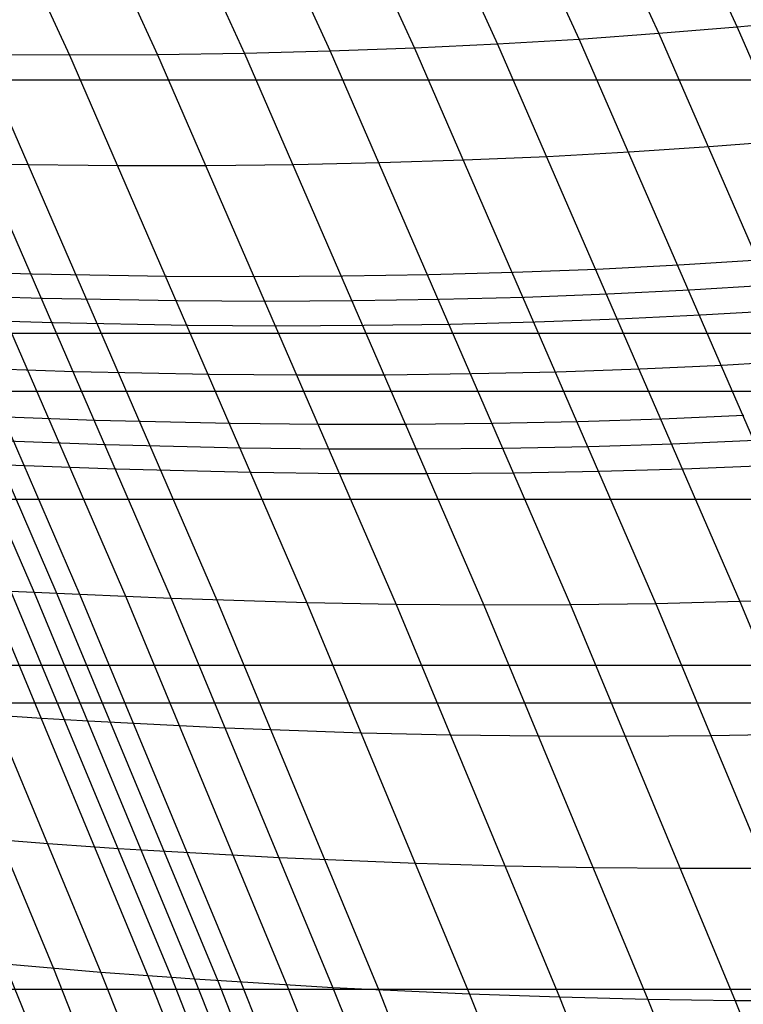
# Model space of a CAD drawing. Extents: x -260 to 296, y -277 to 294.
# Tile 180 of 241: x 216.02 to 222.72, y 67.34 to 76.46. Entities that reach past the tile are written whole.
import ezdxf

# ---------------------------------------------------------------- set-up
doc = ezdxf.new("R2010")
doc.units = 0
doc.layers.add('PREDEFINITO', color=7, linetype='CONTINUOUS')

msp = doc.modelspace()

# ---------------------------------------------------------------- linework, layer by layer
at = {"layer": 'PREDEFINITO'}
for p, q in [((219.0667, 82.5869, 430.6092), (221.9407, 76.3356, 430.4567)), ((219.7814, 82.6663, 430.0085), (222.6655, 76.3963, 429.8444)), ((218.3369, 82.5148, 431.1954), (221.2004, 76.2827, 431.0541)), ((217.5927, 82.4502, 431.7662), (220.4456, 76.2379, 431.6359)), ((216.0637, 82.3436, 432.8591), (218.8948, 76.1724, 432.7493)), ((216.8347, 82.3931, 432.321), (219.6767, 76.2011, 432.2011)), ((213.6815, 82.2411, 434.3686), (216.4786, 76.1349, 434.2865)), ((214.4867, 82.2675, 433.8845), (217.2952, 76.1392, 433.7936)), ((215.2807, 82.3017, 433.3803), (218.1006, 76.1517, 433.2801)), ((222.6655, 76.3963, 429.8444), (221.9407, 76.3356, 430.4567)), ((223.3742, 76.4649, 429.2177), (222.6655, 76.3963, 429.8444)), ((222.6655, 76.3963, 429.8444), (224.935, 71.1787, 429.8313)), ((221.9407, 76.3356, 430.4567), (221.2004, 76.2827, 431.0541)), ((221.9407, 76.3356, 430.4567), (224.2021, 71.1347, 430.4527)), ((219.6767, 76.2011, 432.2011), (218.8948, 76.1724, 432.7493)), ((220.4456, 76.2379, 431.6359), (219.6767, 76.2011, 432.2011)), ((219.6767, 76.2011, 432.2011), (221.9131, 71.0529, 432.2226)), ((221.2004, 76.2827, 431.0541), (220.4456, 76.2379, 431.6359)), ((220.4456, 76.2379, 431.6359), (222.6904, 71.0717, 431.6492)), ((221.2004, 76.2827, 431.0541), (223.4537, 71.099, 431.0589)), ((213.977, 76.1703, 435.6598), (216.1502, 71.1561, 435.7302)), ((214.1874, 76.1647, 435.5495), (216.3629, 71.1454, 435.6183)), ((214.3976, 76.1595, 435.4386), (216.5754, 71.1353, 435.506)), ((214.8171, 76.1506, 435.2151), (216.9996, 71.1165, 435.2794)), ((216.4786, 76.1349, 434.2865), (215.2352, 76.1437, 434.9887)), ((215.2352, 76.1437, 434.9887), (217.4224, 71.0997, 435.0498)), ((215.6517, 76.1387, 434.7588), (217.8435, 71.0849, 434.8168)), ((217.2952, 76.1392, 433.7936), (216.4786, 76.1349, 434.2865)), ((216.4786, 76.1349, 434.2865), (218.6795, 71.0616, 434.3378)), ((218.1006, 76.1517, 433.2801), (217.2952, 76.1392, 433.7936)), ((217.2952, 76.1392, 433.7936), (219.5052, 71.0467, 433.838)), ((218.8948, 76.1724, 432.7493), (218.1006, 76.1517, 433.2801)), ((218.1006, 76.1517, 433.2801), (220.3195, 71.0403, 433.3172)), ((218.8948, 76.1724, 432.7493), (221.1225, 71.0424, 432.7787)), ((-199.1258, 75.9064, 407.703), (234.9013, 75.9064, 407.703)), ((222.4062, 75.2863, 430.446), (221.6643, 75.2369, 431.0453)), ((223.1327, 75.3438, 429.8316), (222.4062, 75.2863, 430.446)), ((220.9077, 75.1955, 431.6289), (220.1371, 75.1622, 432.1959)), ((221.6643, 75.2369, 431.0453), (220.9077, 75.1955, 431.6289)), ((216.9316, 75.1108, 434.2877), (215.6854, 75.1255, 434.992)), ((217.7501, 75.1113, 433.7933), (216.9316, 75.1108, 434.2877)), ((218.5574, 75.1201, 433.2783), (217.7501, 75.1113, 433.7933)), ((219.3533, 75.1371, 432.7458), (218.5574, 75.1201, 433.2783)), ((220.1371, 75.1622, 432.1959), (219.3533, 75.1371, 432.7458)), ((222.1242, 74.1893, 431.0408), (221.3659, 74.1514, 431.6263)), ((222.8678, 74.2353, 430.4396), (222.1242, 74.1893, 431.0408)), ((216.1319, 74.1057, 434.9998), (214.868, 74.1442, 435.6748)), ((217.3809, 74.0852, 434.2934), (216.1319, 74.1057, 434.9998)), ((219.808, 74.1002, 432.7467), (219.0103, 74.0869, 433.2809)), ((220.5936, 74.1217, 432.1951), (219.808, 74.1002, 432.7467)), ((221.3659, 74.1514, 431.6263), (220.5936, 74.1217, 432.1951)), ((218.2012, 74.0819, 433.7975), (217.3809, 74.0852, 434.2934)), ((219.0103, 74.0869, 433.2809), (218.2012, 74.0819, 433.7975)), ((222.9693, 74.0026, 430.4389), (222.2254, 73.9573, 431.0405)), ((216.2301, 73.88, 435.0021), (214.9656, 73.9198, 435.6775)), ((221.4667, 73.9202, 431.6263), (220.694, 73.8913, 432.1956)), ((222.2254, 73.9573, 431.0405), (221.4667, 73.9202, 431.6263)), ((217.4797, 73.8582, 434.2953), (216.2301, 73.88, 435.0021)), ((218.3004, 73.854, 433.799), (217.4797, 73.8582, 434.2953)), ((219.1099, 73.8582, 433.2821), (218.3004, 73.854, 433.799)), ((219.9081, 73.8706, 432.7475), (219.1099, 73.8582, 433.2821)), ((220.694, 73.8913, 432.1956), (219.9081, 73.8706, 432.7475)), ((223.0707, 73.7698, 430.4385), (222.3264, 73.7253, 431.0404)), ((216.3281, 73.6543, 435.0046), (215.063, 73.6954, 435.6805)), ((217.5783, 73.6311, 434.2973), (216.3281, 73.6543, 435.0046)), ((220.0079, 73.641, 432.7486), (219.2094, 73.6294, 433.2835)), ((220.7942, 73.6609, 432.1962), (220.0079, 73.641, 432.7486)), ((221.5673, 73.689, 431.6266), (220.7942, 73.6609, 432.1962)), ((222.3264, 73.7253, 431.0404), (221.5673, 73.689, 431.6266)), ((-200.3813, 73.5597, 398.5547), (236.155, 73.5597, 398.5547)), ((218.3995, 73.6261, 433.8008), (217.5783, 73.6311, 434.2973)), ((219.2094, 73.6294, 433.2835), (218.3995, 73.6261, 433.8008)), ((223.2729, 73.304, 430.4384), (222.5278, 73.261, 431.0411)), ((216.5236, 73.2025, 435.0104), (215.2572, 73.2463, 435.6871)), ((217.7751, 73.1767, 434.3022), (216.5236, 73.2025, 435.0104)), ((220.2071, 73.1816, 432.7513), (219.4077, 73.1716, 433.2869)), ((220.9941, 73.1998, 432.1983), (220.2071, 73.1816, 432.7513)), ((221.768, 73.2263, 431.628), (220.9941, 73.1998, 432.1983)), ((222.5278, 73.261, 431.0411), (221.768, 73.2263, 431.628)), ((218.5971, 73.17, 433.8049), (217.7751, 73.1767, 434.3022)), ((219.4077, 73.1716, 433.2869), (218.5971, 73.17, 433.8049)), ((-200.3813, 73.0233, 407.5293), (236.155, 73.0233, 407.5293)), ((216.7184, 72.7505, 435.017), (215.4507, 72.7969, 435.6946)), ((217.9711, 72.7221, 434.3079), (216.7184, 72.7505, 435.017)), ((221.1933, 72.7384, 432.2015), (220.4054, 72.7218, 432.7552)), ((221.9679, 72.7633, 431.6306), (221.1933, 72.7384, 432.2015)), ((222.7284, 72.7964, 431.0429), (221.9679, 72.7633, 431.6306)), ((218.7938, 72.7136, 433.81), (217.9711, 72.7221, 434.3079)), ((219.6053, 72.7136, 433.2914), (218.7938, 72.7136, 433.81)), ((220.4054, 72.7218, 432.7552), (219.6053, 72.7136, 433.2914)), ((216.8155, 72.5244, 435.0207), (215.5472, 72.5722, 435.6987)), ((222.8285, 72.564, 431.0442), (222.0675, 72.5316, 431.6322)), ((218.0688, 72.4947, 434.3111), (216.8155, 72.5244, 435.0207)), ((218.892, 72.4853, 433.813), (218.0688, 72.4947, 434.3111)), ((219.7038, 72.4844, 433.2941), (218.892, 72.4853, 433.813)), ((220.5043, 72.4919, 432.7575), (219.7038, 72.4844, 433.2941)), ((221.2926, 72.5076, 432.2035), (220.5043, 72.4919, 432.7575)), ((222.0675, 72.5316, 431.6322), (221.2926, 72.5076, 432.2035)), ((216.9124, 72.2983, 435.0246), (215.6435, 72.3474, 435.703)), ((218.1663, 72.2672, 434.3146), (216.9124, 72.2983, 435.0246)), ((221.3916, 72.2767, 432.2058), (220.603, 72.2618, 432.7602)), ((222.167, 72.2999, 431.6342), (221.3916, 72.2767, 432.2058)), ((222.9283, 72.3315, 431.0458), (222.167, 72.2999, 431.6342)), ((218.9899, 72.257, 433.8162), (218.1663, 72.2672, 434.3146)), ((219.8021, 72.2552, 433.297), (218.9899, 72.257, 433.8162)), ((220.603, 72.2618, 432.7602), (219.8021, 72.2552, 433.297)), ((-200.9945, 72.0215, 398.4713), (236.7673, 72.0215, 398.4713)), ((214.8514, 71.2325, 436.3295), (216.3299, 67.6712, 436.4625)), ((215.2877, 71.2047, 436.1407), (216.7694, 67.6359, 436.2723)), ((215.7214, 71.1791, 435.9433), (217.2063, 67.6029, 436.0734)), ((216.1502, 71.1561, 435.7302), (215.9365, 71.1673, 435.8391)), ((215.9365, 71.1673, 435.8391), (217.4231, 67.5873, 435.9685)), ((217.4224, 71.0997, 435.0498), (216.1502, 71.1561, 435.7302)), ((216.1502, 71.1561, 435.7302), (217.6383, 67.5724, 435.8587)), ((216.3629, 71.1454, 435.6183), (217.8527, 67.5581, 435.746)), ((216.5754, 71.1353, 435.506), (218.0668, 67.5443, 435.6327)), ((216.9996, 71.1165, 435.2794), (218.4941, 67.5182, 435.4043)), ((218.6795, 71.0616, 434.3378), (217.4224, 71.0997, 435.0498)), ((217.4224, 71.0997, 435.0498), (218.9201, 67.4942, 435.1729)), ((217.8435, 71.0849, 434.8168), (219.3444, 67.4721, 434.9379)), ((223.4537, 71.099, 431.0589), (222.6904, 71.0717, 431.6492)), ((219.5052, 71.0467, 433.838), (218.6795, 71.0616, 434.3378)), ((218.6795, 71.0616, 434.3378), (220.1866, 67.4344, 434.4549)), ((220.3195, 71.0403, 433.3172), (219.5052, 71.0467, 433.838)), ((219.5052, 71.0467, 433.838), (221.0185, 67.4054, 433.9507)), ((221.1225, 71.0424, 432.7787), (220.3195, 71.0403, 433.3172)), ((220.3195, 71.0403, 433.3172), (221.8389, 67.3851, 433.4253)), ((221.9131, 71.0529, 432.2226), (221.1225, 71.0424, 432.7787)), ((221.1225, 71.0424, 432.7787), (222.6479, 67.3734, 432.8819)), ((222.6904, 71.0717, 431.6492), (221.9131, 71.0529, 432.2226)), ((221.9131, 71.0529, 432.2226), (223.4445, 67.3704, 432.3207)), ((222.6904, 71.0717, 431.6492), (224.2277, 67.376, 431.7419)), ((-201.598, 70.4824, 398.4035), (237.37, 70.4824, 398.4035)), ((-201.598, 70.1326, 407.3967), (237.37, 70.1326, 407.3967)), ((214.9119, 70.079, 436.5535), (216.8469, 65.3327, 436.7806)), ((216.2217, 69.9886, 435.9787), (215.7869, 70.0166, 436.1767)), ((216.4374, 69.9755, 435.8743), (216.2217, 69.9886, 435.9787)), ((216.6516, 69.963, 435.7651), (216.4374, 69.9755, 435.8743)), ((217.927, 69.8994, 435.0829), (216.6516, 69.963, 435.7651)), ((219.1873, 69.8541, 434.3689), (217.927, 69.8994, 435.0829)), ((220.015, 69.8345, 433.8676), (219.1873, 69.8541, 434.3689)), ((220.8315, 69.8236, 433.3452), (220.015, 69.8345, 433.8676)), ((221.6364, 69.8211, 432.8051), (220.8315, 69.8236, 433.3452)), ((222.4291, 69.8271, 432.2473), (221.6364, 69.8211, 432.8051)), ((223.2084, 69.8416, 431.6721), (222.4291, 69.8271, 432.2473)), ((216.2808, 68.827, 436.2205), (214.9669, 68.9306, 436.7917)), ((216.7167, 68.7964, 436.0221), (216.2808, 68.827, 436.2205)), ((216.9329, 68.7821, 435.9174), (216.7167, 68.7964, 436.0221)), ((217.1477, 68.7684, 435.8079), (216.9329, 68.7821, 435.9174)), ((218.4263, 68.6975, 435.1239), (217.1477, 68.7684, 435.8079)), ((219.6897, 68.645, 434.4079), (218.4263, 68.6975, 435.1239)), ((220.5195, 68.6207, 433.9051), (219.6897, 68.645, 434.4079)), ((221.3379, 68.6051, 433.3813), (220.5195, 68.6207, 433.9051)), ((222.1449, 68.598, 432.8395), (221.3379, 68.6051, 433.3813)), ((222.9395, 68.5995, 432.28), (222.1449, 68.598, 432.8395)), ((216.7694, 67.6359, 436.2723), (215.4522, 67.7471, 436.8449)), ((216.3299, 67.6712, 436.4625), (218.395, 62.4698, 436.786)), ((217.2063, 67.6029, 436.0734), (216.7694, 67.6359, 436.2723)), ((216.7694, 67.6359, 436.2723), (218.8389, 62.4235, 436.5939)), ((217.4231, 67.5873, 435.9685), (217.2063, 67.6029, 436.0734)), ((217.2063, 67.6029, 436.0734), (219.2803, 62.3795, 436.393)), ((217.6383, 67.5724, 435.8587), (217.4231, 67.5873, 435.9685)), ((217.4231, 67.5873, 435.9685), (219.4994, 62.3585, 436.287)), ((218.9201, 67.4942, 435.1729), (217.6383, 67.5724, 435.8587)), ((217.6383, 67.5724, 435.8587), (219.7169, 62.3381, 436.176)), ((217.8527, 67.5581, 435.746), (219.9335, 62.3184, 436.0621)), ((218.0668, 67.5443, 435.6327), (220.1498, 62.2992, 435.9476)), ((-202.7469, 67.4794, 398.3168), (238.5176, 67.4794, 398.3168)), ((218.4941, 67.5182, 435.4043), (220.5816, 62.2622, 435.7167)), ((220.1866, 67.4344, 434.4549), (218.9201, 67.4942, 435.1729)), ((218.9201, 67.4942, 435.1729), (221.012, 62.2274, 435.4827)), ((219.3444, 67.4721, 434.9379), (221.4407, 62.1946, 435.245)), ((221.0185, 67.4054, 433.9507), (220.1866, 67.4344, 434.4549)), ((220.1866, 67.4344, 434.4549), (222.2917, 62.1356, 434.7564)), ((221.8389, 67.3851, 433.4253), (221.0185, 67.4054, 433.9507)), ((221.0185, 67.4054, 433.9507), (223.1322, 62.0855, 434.2461)), ((222.6479, 67.3734, 432.8819), (221.8389, 67.3851, 433.4253)), ((221.8389, 67.3851, 433.4253), (223.9612, 62.0443, 433.7142)), ((223.4445, 67.3704, 432.3207), (222.6479, 67.3734, 432.8819)), ((222.6479, 67.3734, 432.8819), (224.7786, 62.0121, 433.1639))]:
    msp.add_line(p, q, dxfattribs=at)

doc.saveas('drawing.dxf')
